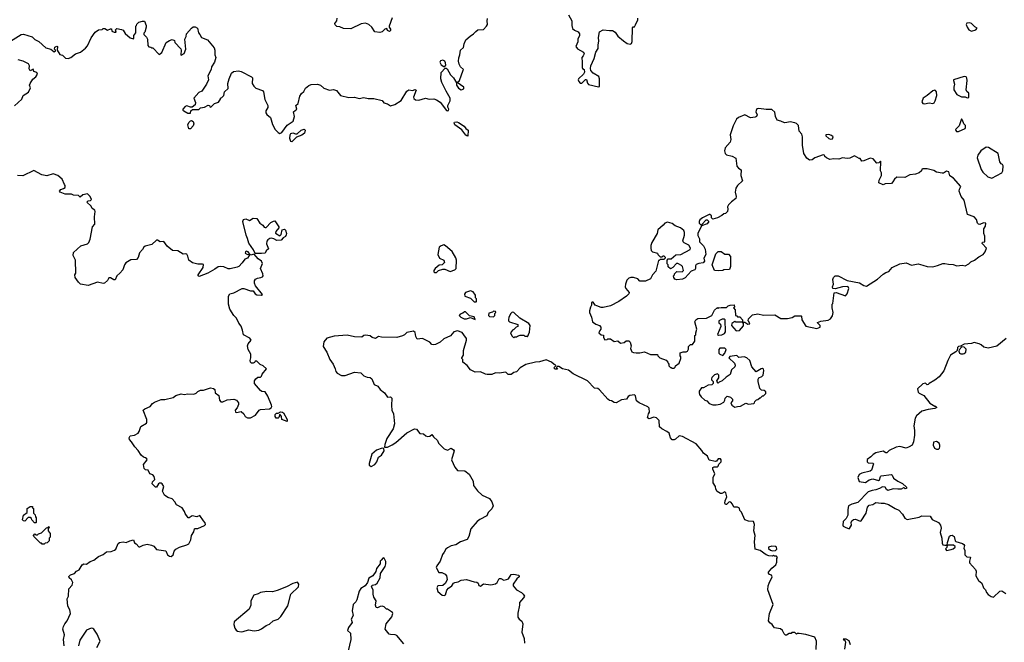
# Model space of a CAD drawing. Extents: x 2106670 to 2323771, y 35271 to 224896.
# Tile 88 of 256: x 2192770 to 2203461, y 75263 to 82027. Entities that reach past the tile are written whole.
import ezdxf

# ---------------------------------------------------------------- set-up
doc = ezdxf.new("R2010")
doc.units = 0

msp = doc.modelspace()

# ---------------------------------------------------------------- linework, layer by layer
at = {"layer": '0CON20XD'}
for points in [[(2192642, 81775), (2192785, 81866), (2192811, 81871), (2192905, 81841), (2192935, 81813), (2192979, 81789), (2193055, 81722), (2193107, 81707), (2193145, 81678), (2193160, 81685), (2193160, 81695), (2193148, 81708), (2193151, 81729), (2193175, 81740), (2193180, 81735), (2193178, 81695), (2193205, 81650), (2193235, 81640), (2193269, 81609), (2193296, 81604), (2193325, 81617), (2193375, 81656), (2193432, 81675), (2193485, 81717), (2193508, 81742), (2193545, 81830), (2193590, 81890), (2193625, 81918), (2193665, 81920), (2193675, 81930), (2193695, 81930), (2193725, 81912), (2193755, 81928), (2193767, 81927), (2193772, 81902), (2193795, 81890), (2193818, 81892), (2193810, 81915), (2193825, 81930), (2193875, 81922), (2193895, 81912), (2193917, 81877), (2193971, 81831), (2194005, 81820), (2194010, 81825), (2194010, 81855), (2194030, 81885), (2194030, 81955), (2194040, 81965), (2194042, 81978), (2194065, 82000), (2194105, 82012), (2194125, 82010), (2194142, 81965), (2194142, 81945), (2194127, 81893), (2194118, 81882), (2194118, 81865), (2194146, 81836), (2194157, 81817), (2194160, 81745), (2194172, 81732), (2194195, 81730), (2194205, 81720), (2194215, 81720), (2194285, 81650), (2194315, 81670), (2194361, 81779), (2194395, 81802), (2194425, 81810), (2194450, 81800), (2194455, 81780), (2194518, 81712), (2194523, 81695), (2194520, 81645), (2194525, 81640), (2194555, 81660), (2194573, 81707), (2194562, 81815), (2194578, 81845), (2194582, 81875), (2194634, 81936), (2194655, 81948), (2194675, 81948), (2194700, 81935), (2194710, 81885), (2194727, 81867), (2194744, 81834), (2194809, 81809), (2194881, 81721), (2194889, 81695), (2194890, 81645), (2194900, 81615), (2194884, 81566), (2194852, 81515), (2194848, 81485), (2194813, 81417), (2194820, 81375), (2194800, 81325), (2194748, 81252), (2194714, 81236), (2194660, 81175), (2194678, 81128), (2194677, 81103), (2194642, 81078), (2194625, 81078), (2194585, 81092), (2194566, 81084), (2194543, 81055), (2194543, 81045), (2194552, 81035), (2194595, 81012), (2194625, 81010), (2194630, 81035), (2194645, 81050), (2194715, 81050), (2194735, 81068), (2194775, 81078), (2194815, 81098), (2194830, 81095), (2194835, 81080), (2194845, 81078), (2194884, 81116), (2194930, 81130), (2194950, 81165), (2194950, 81175), (2194965, 81180), (2194987, 81203), (2194992, 81245), (2195035, 81280), (2195030, 81335), (2195043, 81385), (2195068, 81445), (2195090, 81465), (2195145, 81471), (2195174, 81464), (2195288, 81405), (2195297, 81395), (2195294, 81335), (2195313, 81303), (2195335, 81284), (2195405, 81258), (2195416, 81245), (2195431, 81161), (2195466, 81095), (2195466, 81074), (2195443, 81037), (2195444, 81014), (2195455, 80997), (2195494, 80964), (2195515, 80890), (2195544, 80834), (2195575, 80801), (2195595, 80790), (2195615, 80801), (2195675, 80880), (2195738, 80925), (2195754, 80976), (2195744, 81025), (2195778, 81055), (2195770, 81095), (2195794, 81116), (2195810, 81195), (2195830, 81225), (2195854, 81246), (2195875, 81284), (2195909, 81311), (2195935, 81324), (2196005, 81325), (2196035, 81315), (2196073, 81283), (2196135, 81262), (2196177, 81267), (2196209, 81259), (2196255, 81204), (2196343, 81183), (2196405, 81185), (2196455, 81169), (2196505, 81182), (2196555, 81171), (2196615, 81171), (2196705, 81149), (2196725, 81123), (2196762, 81112), (2196795, 81092), (2196845, 81105), (2196912, 81148), (2196975, 81251), (2196995, 81264), (2197035, 81259), (2197065, 81268), (2197075, 81260), (2197046, 81185), (2197050, 81170), (2197067, 81157), (2197105, 81152), (2197175, 81173), (2197215, 81163), (2197265, 81168), (2197297, 81157)], [(2196815, 82048), (2196782, 81955), (2196782, 81945), (2196797, 81925), (2196795, 81910), (2196785, 81898), (2196765, 81910), (2196755, 81930), (2196735, 81923), (2196705, 81894), (2196682, 81888), (2196626, 81896), (2196595, 81946), (2196560, 81975), (2196525, 81990), (2196478, 81982), (2196365, 81928), (2196285, 81930), (2196245, 81948), (2196215, 81952), (2196195, 81972), (2196192, 81985), (2196212, 82015), (2196218, 82045)], [(2197297, 81157), (2197335, 81132), (2197405, 81042), (2197415, 81038), (2197425, 81042), (2197430, 81055), (2197418, 81078), (2197418, 81095), (2197443, 81147), (2197445, 81175), (2197400, 81250), (2197353, 81345), (2197344, 81385), (2197347, 81453), (2197388, 81502), (2197402, 81502), (2197413, 81493), (2197447, 81427), (2197481, 81395), (2197512, 81342), (2197513, 81315), (2197535, 81283), (2197565, 81266), (2197594, 81276), (2197593, 81295), (2197520, 81345), (2197544, 81366), (2197587, 81477), (2197588, 81485), (2197558, 81515), (2197542, 81542), (2197535, 81575), (2197537, 81613), (2197549, 81645), (2197555, 81695), (2197590, 81725), (2197596, 81765), (2197613, 81807), (2197661, 81849), (2197697, 81873), (2197721, 81899), (2197744, 81916), (2197805, 81922), (2197840, 81955), (2197851, 81975), (2197846, 82015), (2197850, 82040)], [(2198730, 82080), (2198765, 82015), (2198765, 81965), (2198772, 81932), (2198793, 81913), (2198835, 81896), (2198848, 81875), (2198848, 81855), (2198831, 81815), (2198830, 81785), (2198810, 81735), (2198825, 81712), (2198893, 81673), (2198900, 81655), (2198888, 81635), (2198873, 81615), (2198879, 81565), (2198877, 81507), (2198882, 81495), (2198898, 81485), (2198903, 81457), (2198890, 81435), (2198838, 81385), (2198834, 81375), (2198840, 81355), (2198855, 81339), (2198875, 81339), (2198915, 81377), (2198925, 81378), (2198936, 81336), (2198945, 81324), (2199055, 81298), (2199065, 81302), (2199066, 81385), (2199058, 81408), (2198995, 81446), (2198971, 81475), (2198966, 81495), (2198973, 81527), (2199008, 81605), (2199024, 81675), (2199052, 81715), (2199051, 81755), (2199058, 81795), (2199053, 81835), (2199064, 81895), (2199104, 81916), (2199175, 81909), (2199205, 81911), (2199235, 81890), (2199265, 81849), (2199325, 81798), (2199365, 81770), (2199398, 81762), (2199412, 81768), (2199421, 81789), (2199423, 81937), (2199432, 81948), (2199445, 81950), (2199458, 81972), (2199482, 82025), (2199480, 82045)], [(2203105, 81904), (2203152, 81918), (2203168, 81935), (2203140, 81950), (2203104, 81984), (2203085, 81992), (2203055, 81990), (2203048, 81975), (2203057, 81945), (2203077, 81915), (2203105, 81904)], [(2192715, 81090), (2192792, 81165), (2192807, 81203), (2192865, 81240), (2192886, 81285), (2192878, 81315), (2192882, 81335), (2192911, 81379), (2192945, 81407), (2192963, 81435), (2192955, 81452), (2192924, 81464), (2192915, 81490), (2192882, 81472), (2192873, 81493), (2192876, 81526), (2192865, 81547), (2192808, 81578), (2192755, 81592)], [(2197375, 81518), (2197385, 81520), (2197396, 81534), (2197395, 81560), (2197386, 81575), (2197365, 81586), (2197340, 81580), (2197333, 81565), (2197345, 81538), (2197375, 81518)], [(2203058, 81178), (2203075, 81180), (2203077, 81227), (2203055, 81248), (2203046, 81265), (2203058, 81365), (2203055, 81390), (2203046, 81406), (2203025, 81408), (2202910, 81375), (2202908, 81365), (2202921, 81325), (2202912, 81295), (2202914, 81265), (2202945, 81216), (2202995, 81188), (2203035, 81190), (2203058, 81178)], [(2202595, 81114), (2202645, 81124), (2202685, 81118), (2202699, 81125), (2202711, 81145), (2202728, 81205), (2202724, 81244), (2202715, 81259), (2202705, 81262), (2202685, 81253), (2202625, 81202), (2202579, 81175), (2202564, 81135), (2202575, 81118), (2202595, 81114)], [(2199875, 78240), (2199888, 78252), (2199892, 78268), (2199930, 78295), (2199950, 78345), (2199950, 78365), (2199940, 78375), (2199942, 78408), (2199975, 78418), (2200005, 78418), (2200020, 78425), (2200032, 78448), (2200032, 78478), (2200055, 78500), (2200075, 78500), (2200100, 78535), (2200100, 78595), (2200110, 78605), (2200110, 78625), (2200122, 78665), (2200102, 78745), (2200110, 78765), (2200135, 78782), (2200226, 78784), (2200287, 78813), (2200315, 78870), (2200345, 78900), (2200355, 78890), (2200362, 78898), (2200385, 78902), (2200445, 78900), (2200462, 78918), (2200483, 78927), (2200528, 78928), (2200530, 78905), (2200520, 78895), (2200540, 78875), (2200542, 78812), (2200555, 78810), (2200565, 78800), (2200588, 78798), (2200620, 78765), (2200620, 78740), (2200545, 78740), (2200535, 78750), (2200502, 78728), (2200500, 78705), (2200548, 78648), (2200585, 78652), (2200628, 78702), (2200630, 78725), (2200620, 78740), (2200645, 78740), (2200675, 78720), (2200698, 78722), (2200688, 78748), (2200680, 78755), (2200682, 78778), (2200725, 78820), (2200785, 78832), (2200845, 78817), (2200969, 78819), (2201035, 78780), (2201105, 78780), (2201157, 78793), (2201185, 78810), (2201255, 78810), (2201260, 78805), (2201262, 78765), (2201305, 78697), (2201425, 78673), (2201460, 78685), (2201460, 78705), (2201432, 78732), (2201432, 78738), (2201468, 78752), (2201547, 78763), (2201573, 78777), (2201595, 78810), (2201602, 78845), (2201590, 78895), (2201590, 78935), (2201598, 78945), (2201612, 79058), (2201635, 79062), (2201735, 79028), (2201755, 79048), (2201774, 79105), (2201766, 79125), (2201755, 79128), (2201705, 79124), (2201623, 79103), (2201600, 79105), (2201597, 79125), (2201608, 79155), (2201600, 79205), (2201607, 79225), (2201625, 79243), (2201656, 79246), (2201755, 79192), (2201890, 79170), (2201935, 79138), (2201963, 79133), (2202085, 79207), (2202145, 79264), (2202175, 79282), (2202208, 79292), (2202244, 79335), (2202325, 79376), (2202395, 79386), (2202455, 79359), (2202525, 79376), (2202575, 79360), (2202624, 79344), (2202685, 79343), (2202735, 79355), (2202795, 79378), (2202815, 79379), (2202855, 79370), (2202905, 79369), (2202945, 79354), (2203005, 79359), (2203035, 79353), (2203075, 79373), (2203098, 79395), (2203137, 79413), (2203185, 79451), (2203232, 79475), (2203253, 79505), (2203268, 79545), (2203220, 79595), (2203225, 79610), (2203250, 79615), (2203250, 79675), (2203240, 79705), (2203238, 79755), (2203257, 79783), (2203260, 79815), (2203235, 79820), (2203195, 79803), (2203180, 79805), (2203170, 79815), (2203158, 79855), (2203132, 79885), (2203062, 79912), (2203026, 80066), (2202992, 80105), (2202972, 80165), (2202973, 80187), (2202988, 80215), (2202910, 80305), (2202871, 80331), (2202858, 80375), (2202835, 80380), (2202802, 80358), (2202785, 80358), (2202725, 80369), (2202695, 80387), (2202625, 80407), (2202575, 80407), (2202565, 80402), (2202560, 80385), (2202538, 80365), (2202495, 80348), (2202435, 80340), (2202379, 80311), (2202294, 80316), (2202267, 80293), (2202252, 80265), (2202235, 80248), (2202168, 80242), (2202145, 80232), (2202100, 80255), (2202102, 80285), (2202128, 80335), (2202128, 80365), (2202118, 80385), (2202120, 80485), (2202115, 80490), (2202098, 80472), (2202078, 80468), (2202037, 80517), (2202005, 80522), (2201935, 80492), (2201915, 80490), (2201895, 80520), (2201885, 80520), (2201835, 80548), (2201785, 80522), (2201755, 80519), (2201704, 80526), (2201665, 80510), (2201606, 80514), (2201565, 80507), (2201530, 80525), (2201512, 80542), (2201510, 80555), (2201495, 80560), (2201405, 80527), (2201374, 80506), (2201345, 80502), (2201315, 80524), (2201285, 80572), (2201269, 80665), (2201271, 80755), (2201262, 80782), (2201233, 80815), (2201225, 80877), (2201205, 80898), (2201186, 80906), (2201135, 80916), (2201101, 80909), (2201075, 80908), (2201035, 80926), (2200994, 80934), (2200977, 80975), (2200971, 81021), (2200935, 81050), (2200875, 81050), (2200795, 81062), (2200775, 81058), (2200765, 81040), (2200763, 81025), (2200778, 80995), (2200770, 80975), (2200755, 80968), (2200705, 80961), (2200645, 80994), (2200576, 80964), (2200552, 80945), (2200518, 80875), (2200484, 80775), (2200490, 80725), (2200484, 80695), (2200430, 80635), (2200422, 80602), (2200430, 80575), (2200445, 80560), (2200506, 80546), (2200545, 80523), (2200556, 80436), (2200574, 80414), (2200602, 80395), (2200600, 80335), (2200620, 80275), (2200564, 80226), (2200546, 80195), (2200538, 80155), (2200549, 80105), (2200546, 80085), (2200500, 80050), (2200467, 80015), (2200456, 79995), (2200458, 79968), (2200456, 79944), (2200435, 79922), (2200415, 79918), (2200395, 79898), (2200345, 79874), (2200295, 79860), (2200283, 79873), (2200280, 79895), (2200265, 79910), (2200255, 79910), (2200184, 79876), (2200155, 79852), (2200147, 79835), (2200147, 79817), (2200165, 79800), (2200178, 79802), (2200225, 79852), (2200235, 79852), (2200252, 79835), (2200235, 79809), (2200172, 79788), (2200134, 79706), (2200134, 79684), (2200150, 79645), (2200150, 79615), (2200195, 79570), (2200214, 79534), (2200221, 79475), (2200198, 79435), (2200207, 79403), (2200190, 79385), (2200145, 79380), (2200114, 79366), (2200107, 79353), (2200107, 79323), (2200099, 79311), (2200060, 79295), (2199995, 79222), (2199968, 79208), (2199905, 79200), (2199885, 79208), (2199872, 79225), (2199870, 79245), (2199880, 79255), (2199880, 79265), (2199905, 79290), (2199962, 79288), (2199977, 79303), (2199967, 79345), (2199956, 79356), (2199915, 79378), (2199903, 79377), (2199860, 79335), (2199835, 79320), (2199812, 79342), (2199810, 79365), (2199800, 79375), (2199800, 79415), (2199812, 79428), (2199845, 79430), (2199895, 79472), (2199950, 79475), (2200049, 79531), (2200052, 79545), (2200036, 79576), (2199985, 79602), (2199973, 79613), (2199970, 79625), (2199990, 79685), (2199990, 79715), (2199980, 79735), (2199946, 79766), (2199888, 79788), (2199855, 79814), (2199805, 79826), (2199775, 79817), (2199756, 79794), (2199698, 79745), (2199692, 79705), (2199633, 79605), (2199623, 79575), (2199622, 79545), (2199628, 79518), (2199640, 79505), (2199695, 79490), (2199700, 79475), (2199725, 79450), (2199745, 79450), (2199755, 79460), (2199765, 79460), (2199778, 79448), (2199780, 79435), (2199765, 79420), (2199725, 79420), (2199715, 79410), (2199705, 79410), (2199678, 79295), (2199642, 79255), (2199619, 79211), (2199565, 79188), (2199505, 79188), (2199481, 79211), (2199435, 79227), (2199405, 79226), (2199385, 79219), (2199363, 79197), (2199348, 79155), (2199346, 79126), (2199353, 79105), (2199388, 79065), (2199385, 79050), (2199360, 79025), (2199275, 78966), (2199185, 78919), (2199105, 78901), (2199082, 78902), (2199035, 78918), (2199017, 78927), (2198995, 78960), (2198985, 78960), (2198980, 78955), (2198980, 78925), (2198968, 78905), (2198957, 78865), (2198957, 78845), (2198980, 78795), (2198988, 78745), (2199025, 78720), (2199064, 78704), (2199080, 78685), (2199080, 78665), (2199068, 78652), (2199060, 78625), (2199082, 78602), (2199108, 78598), (2199110, 78575), (2199125, 78550), (2199147, 78553), (2199155, 78560), (2199185, 78560), (2199225, 78532), (2199265, 78540), (2199295, 78512), (2199335, 78520), (2199355, 78540), (2199385, 78540), (2199400, 78525), (2199408, 78485), (2199402, 78455), (2199415, 78420), (2199435, 78410), (2199465, 78408), (2199505, 78408), (2199555, 78418), (2199618, 78388), (2199695, 78390), (2199700, 78375), (2199722, 78352), (2199788, 78328), (2199808, 78308), (2199810, 78295), (2199820, 78285), (2199820, 78265), (2199835, 78250), (2199845, 78250), (2199855, 78240), (2199875, 78240)], [(2202943, 80813), (2202965, 80813), (2203035, 80844), (2203040, 80855), (2203038, 80878), (2203022, 80895), (2203007, 80937), (2202995, 80950), (2202969, 80875), (2202932, 80835), (2202933, 80823), (2202943, 80813)], [(2194625, 80840), (2194605, 80840), (2194594, 80885), (2194605, 80910), (2194623, 80927), (2194635, 80930), (2194655, 80920), (2194660, 80895), (2194652, 80875), (2194625, 80840)], [(2195725, 80700), (2195714, 80705), (2195704, 80735), (2195707, 80775), (2195715, 80792), (2195735, 80798), (2195765, 80788), (2195782, 80788), (2195825, 80828), (2195858, 80838), (2195868, 80825), (2195862, 80795), (2195835, 80773), (2195775, 80750), (2195725, 80700)], [(2197635, 80763), (2197625, 80764), (2197615, 80774), (2197570, 80830), (2197496, 80885), (2197487, 80905), (2197492, 80915), (2197515, 80919), (2197535, 80911), (2197595, 80869), (2197614, 80844), (2197638, 80828), (2197635, 80763)], [(2201575, 80729), (2201595, 80734), (2201602, 80755), (2201585, 80770), (2201555, 80779), (2201522, 80775), (2201522, 80765), (2201557, 80735), (2201575, 80729)], [(2203325, 80304), (2203434, 80365), (2203446, 80385), (2203449, 80439), (2203440, 80455), (2203425, 80460), (2203414, 80484), (2203394, 80575), (2203288, 80638), (2203265, 80641), (2203205, 80604), (2203173, 80555), (2203168, 80525), (2203211, 80401), (2203229, 80369), (2203281, 80321), (2203325, 80304)], [(2194268, 76965), (2194255, 76950), (2194245, 76950), (2194210, 76985), (2194212, 77008), (2194237, 77033), (2194230, 77065), (2194215, 77082), (2194183, 77093), (2194165, 77133), (2194135, 77138), (2194123, 77153), (2194116, 77195), (2194153, 77245), (2194152, 77255), (2194135, 77269), (2194114, 77274), (2194090, 77295), (2194056, 77346), (2194020, 77385), (2193985, 77442), (2193962, 77465), (2193960, 77485), (2193968, 77505), (2194016, 77514), (2194055, 77534), (2194067, 77553), (2194084, 77606), (2194146, 77644), (2194152, 77655), (2194151, 77685), (2194110, 77785), (2194129, 77801), (2194186, 77824), (2194213, 77857), (2194235, 77872), (2194305, 77901), (2194345, 77901), (2194435, 77923), (2194465, 77943), (2194525, 77964), (2194555, 77957), (2194595, 77962), (2194662, 77958), (2194685, 77968), (2194705, 77988), (2194735, 78002), (2194765, 78003), (2194843, 78027), (2194875, 78020), (2194888, 78008), (2194894, 77974), (2194932, 77945), (2194938, 77895), (2194955, 77876), (2194975, 77876), (2195022, 77898), (2195095, 77905), (2195125, 77893), (2195145, 77866), (2195147, 77845), (2195130, 77810), (2195108, 77785), (2195112, 77765), (2195125, 77758), (2195175, 77770), (2195202, 77745), (2195217, 77717), (2195245, 77702), (2195275, 77702), (2195330, 77730), (2195372, 77785), (2195385, 77792), (2195482, 77798), (2195499, 77811), (2195506, 77824), (2195505, 77840), (2195465, 77936), (2195435, 77983), (2195398, 77988), (2195385, 77998), (2195318, 78075), (2195320, 78105), (2195334, 78126), (2195355, 78142), (2195385, 78142), (2195396, 78154), (2195401, 78175), (2195450, 78235), (2195414, 78265), (2195380, 78280), (2195345, 78318), (2195325, 78318), (2195318, 78302), (2195305, 78294), (2195286, 78296), (2195276, 78306), (2195271, 78325), (2195280, 78355), (2195280, 78395), (2195252, 78445), (2195244, 78485), (2195250, 78505), (2195282, 78545), (2195268, 78568), (2195201, 78605), (2195191, 78655), (2195175, 78698), (2195150, 78730), (2195124, 78784), (2195094, 78814), (2195051, 78881), (2195036, 78935), (2195038, 79025), (2195053, 79047), (2195095, 79060), (2195185, 79108), (2195205, 79106), (2195275, 79080), (2195305, 79080), (2195325, 79050), (2195345, 79039), (2195395, 79033), (2195408, 79042), (2195330, 79135), (2195320, 79165), (2195321, 79189), (2195331, 79209), (2195351, 79219), (2195390, 79225), (2195405, 79232), (2195412, 79245), (2195410, 79265), (2195384, 79325), (2195408, 79378), (2195395, 79403), (2195359, 79429), (2195315, 79480), (2195275, 79470), (2195252, 79505), (2195229, 79511), (2195220, 79505), (2195219, 79489), (2195245, 79477), (2195258, 79478), (2195262, 79465), (2195242, 79438), (2195214, 79426), (2195187, 79385), (2195148, 79345), (2195133, 79337), (2195055, 79319), (2195035, 79321), (2194985, 79341), (2194945, 79346), (2194925, 79342), (2194890, 79315), (2194814, 79275), (2194717, 79237), (2194708, 79245), (2194707, 79255), (2194762, 79335), (2194766, 79366), (2194755, 79372), (2194705, 79372), (2194645, 79384), (2194606, 79415), (2194597, 79457), (2194585, 79478), (2194575, 79482), (2194545, 79478), (2194486, 79516), (2194430, 79520), (2194372, 79565), (2194335, 79618), (2194295, 79614), (2194265, 79632), (2194255, 79630), (2194205, 79586), (2194134, 79566), (2194118, 79555), (2194105, 79530), (2194072, 79495), (2194056, 79445), (2194037, 79423), (2193975, 79417), (2193922, 79385), (2193907, 79365), (2193890, 79310), (2193856, 79275), (2193826, 79245), (2193805, 79202), (2193791, 79201), (2193755, 79222), (2193738, 79222), (2193722, 79195), (2193690, 79165), (2193675, 79160), (2193614, 79176), (2193515, 79139), (2193432, 79155), (2193408, 79175), (2193373, 79225), (2193368, 79255), (2193378, 79275), (2193377, 79415), (2193352, 79465), (2193353, 79497), (2193435, 79570), (2193505, 79591), (2193519, 79605), (2193537, 79643), (2193560, 79775), (2193586, 79805), (2193581, 79885), (2193589, 79945), (2193585, 79958), (2193557, 79977), (2193545, 80000), (2193500, 80045), (2193515, 80060), (2193538, 80062), (2193548, 80075), (2193537, 80105), (2193508, 80135), (2193456, 80124), (2193425, 80100), (2193407, 80117), (2193355, 80122), (2193333, 80133), (2193265, 80132), (2193210, 80155), (2193202, 80165), (2193215, 80182), (2193247, 80193), (2193262, 80205), (2193263, 80225), (2193257, 80237), (2193230, 80295), (2193185, 80335), (2193135, 80353), (2193065, 80329), (2193012, 80342), (2192925, 80388), (2192805, 80332), (2192746, 80336)], [(2195395, 79487), (2195328, 79488), (2195323, 79493), (2195310, 79525), (2195259, 79599), (2195245, 79650), (2195228, 79685), (2195193, 79835), (2195200, 79855), (2195225, 79862), (2195265, 79847), (2195305, 79872), (2195346, 79866), (2195377, 79817), (2195410, 79795), (2195424, 79774), (2195435, 79770), (2195445, 79770), (2195497, 79823), (2195525, 79840), (2195542, 79842), (2195582, 79775), (2195582, 79765), (2195552, 79725), (2195548, 79708), (2195595, 79680), (2195610, 79695), (2195620, 79745), (2195645, 79750), (2195655, 79740), (2195668, 79705), (2195665, 79690), (2195655, 79670), (2195632, 79658), (2195608, 79632), (2195563, 79627), (2195528, 79648), (2195505, 79652), (2195485, 79649), (2195463, 79635), (2195455, 79620), (2195451, 79591), (2195472, 79538), (2195448, 79515), (2195435, 79492), (2195395, 79487)], [(2197275, 79280), (2197295, 79282), (2197318, 79302), (2197365, 79318), (2197385, 79318), (2197445, 79292), (2197495, 79310), (2197510, 79325), (2197512, 79415), (2197505, 79440), (2197465, 79507), (2197395, 79572), (2197375, 79582), (2197345, 79572), (2197326, 79554), (2197311, 79475), (2197327, 79437), (2197376, 79416), (2197382, 79388), (2197357, 79363), (2197325, 79360), (2197282, 79325), (2197268, 79302), (2197268, 79288), (2197275, 79280)], [(2200355, 79298), (2200315, 79302), (2200290, 79365), (2200328, 79482), (2200355, 79508), (2200385, 79508), (2200425, 79480), (2200465, 79480), (2200488, 79455), (2200488, 79345), (2200478, 79312), (2200415, 79310), (2200405, 79302), (2200355, 79298)], [(2197725, 78962), (2197730, 78965), (2197730, 78995), (2197720, 79005), (2197720, 79035), (2197695, 79072), (2197665, 79082), (2197610, 79065), (2197600, 79045), (2197602, 79022), (2197665, 79000), (2197705, 78962), (2197725, 78962)], [(2197715, 78770), (2197705, 78800), (2197655, 78810), (2197612, 78852), (2197598, 78852), (2197582, 78838), (2197552, 78828), (2197540, 78815), (2197560, 78795), (2197595, 78778), (2197623, 78777), (2197665, 78790), (2197715, 78770)], [(2197915, 78800), (2197930, 78815), (2197930, 78835), (2197940, 78845), (2197938, 78858), (2197915, 78860), (2197902, 78848), (2197865, 78840), (2197862, 78815), (2197872, 78802), (2197915, 78800)], [(2198135, 78570), (2198145, 78580), (2198165, 78580), (2198175, 78590), (2198205, 78600), (2198245, 78600), (2198255, 78590), (2198275, 78590), (2198285, 78580), (2198306, 78634), (2198313, 78705), (2198297, 78727), (2198200, 78785), (2198136, 78845), (2198125, 78848), (2198114, 78846), (2198104, 78835), (2198081, 78795), (2198076, 78766), (2198078, 78755), (2198090, 78745), (2198180, 78715), (2198180, 78695), (2198160, 78685), (2198135, 78660), (2198120, 78655), (2198100, 78625), (2198112, 78592), (2198135, 78570)], [(2200358, 78598), (2200395, 78602), (2200423, 78617), (2200432, 78635), (2200430, 78765), (2200422, 78772), (2200398, 78772), (2200360, 78755), (2200362, 78735), (2200378, 78718), (2200383, 78695), (2200348, 78608), (2200358, 78598)], [(2201418, 75185), (2201420, 75275), (2201405, 75320), (2201305, 75349), (2201235, 75360), (2201215, 75360), (2201205, 75350), (2201185, 75370), (2201155, 75370), (2201145, 75360), (2201125, 75360), (2201095, 75340), (2201085, 75342), (2201070, 75355), (2201052, 75392), (2201031, 75411), (2200965, 75422), (2200953, 75435), (2200942, 75455), (2200915, 75473), (2200900, 75495), (2200913, 75575), (2200950, 75675), (2200893, 75835), (2200897, 75875), (2200907, 75905), (2200942, 75975), (2200932, 75992), (2200911, 76001), (2200900, 76015), (2200900, 76025), (2200935, 76070), (2200980, 76105), (2200990, 76135), (2200990, 76175), (2201000, 76185), (2200988, 76198), (2200965, 76200), (2200955, 76210), (2200945, 76200), (2200905, 76202), (2200875, 76213), (2200811, 76261), (2200754, 76274), (2200749, 76355), (2200754, 76424), (2200743, 76475), (2200747, 76543), (2200738, 76575), (2200685, 76579), (2200644, 76594), (2200607, 76677), (2200590, 76695), (2200585, 76720), (2200565, 76730), (2200525, 76730), (2200510, 76765), (2200490, 76785), (2200475, 76788), (2200445, 76760), (2200435, 76760), (2200428, 76775), (2200429, 76801), (2200448, 76845), (2200438, 76888), (2200425, 76898), (2200392, 76878), (2200378, 76878), (2200342, 76902), (2200330, 76925), (2200326, 76956), (2200301, 76995), (2200298, 77015), (2200298, 77055), (2200316, 77095), (2200296, 77145), (2200297, 77163), (2200309, 77171), (2200345, 77169), (2200355, 77175), (2200362, 77198), (2200386, 77225), (2200387, 77245), (2200378, 77255), (2200355, 77257), (2200335, 77230), (2200325, 77228), (2200255, 77242), (2200238, 77285), (2200195, 77318), (2200177, 77347), (2200115, 77420), (2199965, 77498), (2199930, 77505), (2199891, 77469), (2199875, 77462), (2199854, 77464), (2199838, 77485), (2199822, 77535), (2199798, 77555), (2199742, 77582), (2199718, 77605), (2199712, 77672), (2199683, 77703), (2199655, 77710), (2199605, 77690), (2199585, 77700), (2199597, 77745), (2199610, 77765), (2199603, 77805), (2199591, 77821), (2199496, 77866), (2199467, 77887), (2199455, 77940), (2199445, 77952), (2199394, 77946), (2199375, 77932), (2199360, 77905), (2199305, 77899), (2199245, 77864), (2199225, 77867), (2199196, 77886), (2199175, 77890), (2199156, 77906), (2199067, 78007), (2199049, 78019), (2199012, 78025), (2198935, 78105), (2198779, 78179), (2198730, 78220), (2198664, 78234), (2198625, 78260), (2198602, 78258), (2198600, 78245), (2198608, 78232), (2198585, 78230), (2198570, 78245), (2198588, 78262), (2198590, 78275), (2198572, 78282), (2198545, 78308), (2198485, 78332), (2198415, 78311), (2198372, 78308), (2198265, 78280), (2198204, 78246), (2198165, 78200), (2198135, 78193), (2198105, 78174), (2198073, 78173), (2198048, 78198), (2197975, 78188), (2197935, 78190), (2197895, 78173), (2197845, 78172), (2197828, 78175), (2197775, 78200), (2197715, 78198), (2197665, 78222), (2197630, 78270), (2197582, 78305), (2197580, 78335), (2197570, 78345), (2197570, 78355), (2197588, 78382), (2197588, 78435), (2197622, 78545), (2197622, 78562), (2197593, 78603), (2197575, 78627), (2197525, 78647), (2197485, 78637), (2197446, 78594), (2197375, 78559), (2197336, 78524), (2197285, 78497), (2197265, 78493), (2197245, 78498), (2197225, 78522), (2197145, 78562), (2197085, 78558), (2197070, 78585), (2197065, 78630), (2197045, 78642), (2196975, 78630), (2196950, 78605), (2196925, 78592), (2196865, 78576), (2196697, 78577), (2196665, 78587), (2196635, 78562), (2196596, 78576), (2196575, 78593), (2196525, 78599), (2196508, 78595), (2196485, 78578), (2196405, 78582), (2196325, 78601), (2196185, 78590), (2196104, 78566), (2196072, 78528), (2196066, 78475), (2196104, 78415), (2196137, 78337), (2196173, 78285), (2196196, 78235)], [(2203482, 78565), (2203378, 78482), (2203285, 78459), (2203238, 78468), (2203210, 78495), (2203187, 78507), (2203135, 78520), (2203105, 78510), (2203025, 78502), (2202985, 78480), (2202962, 78478), (2202953, 78467), (2202950, 78435), (2202935, 78418), (2202875, 78382), (2202846, 78324), (2202806, 78214), (2202753, 78147), (2202708, 78112), (2202644, 78076), (2202635, 78063), (2202625, 78062), (2202605, 78078), (2202575, 78072), (2202518, 78015), (2202525, 77980), (2202535, 77968), (2202586, 77946), (2202651, 77861), (2202705, 77830), (2202715, 77830), (2202728, 77815), (2202707, 77803), (2202635, 77793), (2202566, 77774), (2202506, 77725), (2202493, 77697), (2202478, 77615), (2202487, 77565), (2202484, 77515), (2202475, 77440), (2202459, 77405), (2202428, 77385), (2202396, 77374), (2202325, 77389), (2202288, 77382), (2202212, 77348), (2202185, 77322), (2202175, 77322), (2202145, 77340), (2202065, 77322), (2202036, 77305), (2202013, 77277), (2201972, 77248), (2201971, 77225), (2201984, 77214), (2202035, 77210), (2202042, 77202), (2202018, 77132), (2202005, 77121), (2201915, 77100), (2201884, 77085), (2201872, 77055), (2201885, 77010), (2201955, 76998), (2201995, 77030), (2202035, 77038), (2202095, 77020), (2202105, 77030), (2202116, 77065), (2202125, 77072), (2202236, 77086), (2202245, 77080), (2202257, 77047), (2202305, 77012), (2202355, 76988), (2202398, 76948), (2202400, 76935), (2202385, 76930), (2202375, 76940), (2202365, 76940), (2202342, 76928), (2202305, 76927), (2202255, 76932), (2202195, 76913), (2202182, 76922), (2202168, 76948), (2202137, 76953), (2202105, 76933), (2202065, 76919), (2202025, 76914), (2201982, 76898), (2201869, 76781), (2201805, 76765), (2201770, 76745), (2201762, 76705), (2201762, 76645), (2201743, 76607), (2201713, 76577), (2201708, 76535), (2201712, 76525), (2201732, 76515), (2201775, 76497), (2201781, 76499), (2201801, 76535), (2201799, 76565), (2201806, 76584), (2201825, 76598), (2201845, 76600), (2201895, 76578), (2201905, 76582), (2201961, 76665), (2201977, 76733), (2201995, 76752), (2202035, 76759), (2202065, 76782), (2202125, 76773), (2202155, 76776), (2202205, 76761), (2202275, 76716), (2202315, 76699), (2202355, 76657), (2202381, 76611), (2202405, 76596), (2202535, 76622), (2202565, 76636), (2202655, 76632), (2202678, 76598), (2202745, 76563), (2202768, 76535), (2202776, 76504), (2202766, 76456), (2202784, 76395), (2202785, 76340), (2202795, 76323), (2202815, 76318), (2202840, 76320), (2202837, 76293), (2202823, 76277), (2202825, 76270), (2202835, 76262), (2202885, 76270), (2202905, 76277), (2202928, 76295), (2202929, 76305), (2202910, 76320), (2202840, 76320), (2202844, 76346)], [(2203014, 78396), (2203025, 78401), (2203044, 78416), (2203047, 78447), (2203025, 78470), (2202998, 78472), (2202970, 78440), (2202968, 78425), (2202976, 78406), (2202988, 78398), (2203014, 78396)], [(2200535, 77818), (2200565, 77824), (2200595, 77827), (2200655, 77861), (2200685, 77852), (2200742, 77858), (2200750, 77865), (2200752, 77878), (2200772, 77898), (2200785, 77900), (2200805, 77920), (2200815, 77920), (2200835, 77940), (2200845, 77940), (2200870, 77965), (2200870, 77985), (2200855, 78000), (2200823, 78003), (2200805, 78020), (2200787, 78095), (2200787, 78123), (2200794, 78136), (2200828, 78152), (2200842, 78165), (2200850, 78215), (2200845, 78230), (2200835, 78238), (2200820, 78235), (2200765, 78202), (2200719, 78255), (2200697, 78325), (2200665, 78353), (2200635, 78363), (2200578, 78358), (2200555, 78378), (2200482, 78368), (2200470, 78355), (2200532, 78295), (2200540, 78275), (2200536, 78254), (2200498, 78222), (2200485, 78172), (2200442, 78145), (2200398, 78102), (2200365, 78090), (2200355, 78080), (2200342, 78092), (2200340, 78105), (2200360, 78135), (2200360, 78165), (2200345, 78180), (2200315, 78170), (2200285, 78140), (2200280, 78125), (2200280, 78115), (2200300, 78095), (2200300, 78075), (2200285, 78062), (2200245, 78058), (2200195, 78028), (2200173, 78027), (2200148, 77992), (2200148, 77975), (2200152, 77955), (2200171, 77931), (2200210, 77895), (2200230, 77885), (2200255, 77858), (2200297, 77843), (2200333, 77843), (2200375, 77852), (2200415, 77872), (2200427, 77893), (2200430, 77915), (2200453, 77937), (2200487, 77927), (2200510, 77905), (2200510, 77885), (2200492, 77865), (2200501, 77841), (2200535, 77818)], [(2200405, 78380), (2200427, 78403), (2200440, 78445), (2200425, 78458), (2200373, 78457), (2200360, 78445), (2200360, 78405), (2200372, 78392), (2200405, 78380)], [(2196196, 78235), (2196204, 78205), (2196217, 78187), (2196265, 78162), (2196305, 78162), (2196405, 78199), (2196475, 78190), (2196505, 78158), (2196543, 78143), (2196575, 78140), (2196592, 78125), (2196620, 78065), (2196660, 78045), (2196685, 78008), (2196732, 77972), (2196765, 77927), (2196795, 77930), (2196811, 77915), (2196807, 77835), (2196812, 77785), (2196829, 77745), (2196841, 77635), (2196825, 77582), (2196755, 77478), (2196733, 77413), (2196732, 77382), (2196765, 77382), (2196815, 77407), (2196855, 77432), (2196975, 77539), (2197055, 77582), (2197079, 77579), (2197115, 77532), (2197155, 77528), (2197180, 77505), (2197198, 77498), (2197225, 77502), (2197245, 77520), (2197264, 77494), (2197306, 77456), (2197318, 77425), (2197380, 77365), (2197415, 77350), (2197455, 77371), (2197481, 77355), (2197486, 77345), (2197458, 77245), (2197495, 77164), (2197525, 77131), (2197605, 77127), (2197649, 77089), (2197693, 77015), (2197698, 76965), (2197740, 76910), (2197793, 76863), (2197870, 76825), (2197895, 76788), (2197912, 76745), (2197896, 76714), (2197857, 76675), (2197842, 76638), (2197765, 76598), (2197736, 76575), (2197668, 76495), (2197648, 76412), (2197630, 76380), (2197555, 76353), (2197507, 76323), (2197455, 76311), (2197415, 76290), (2197396, 76275), (2197379, 76241), (2197362, 76218), (2197334, 76145), (2197300, 76095), (2197293, 76075), (2197322, 76022), (2197355, 76020), (2197390, 76005), (2197406, 75986), (2197410, 75945), (2197394, 75906), (2197365, 75880), (2197310, 75875), (2197300, 75855), (2197310, 75815), (2197358, 75775), (2197379, 75771), (2197395, 75780), (2197409, 75831), (2197425, 75850), (2197462, 75875), (2197482, 75905), (2197495, 75913), (2197530, 75920), (2197565, 75940), (2197623, 75947), (2197705, 75920), (2197735, 75918), (2197747, 75907), (2197755, 75880), (2197775, 75872), (2197805, 75900), (2197885, 75887), (2197935, 75899), (2197955, 75912), (2197975, 75958), (2197995, 75957), (2198025, 75939), (2198055, 75944), (2198076, 75954), (2198105, 76000), (2198135, 76003), (2198185, 75993), (2198193, 75985), (2198193, 75975), (2198169, 75951), (2198129, 75895), (2198127, 75875), (2198165, 75835), (2198218, 75805), (2198236, 75786), (2198250, 75765), (2198242, 75745), (2198198, 75695), (2198198, 75665), (2198180, 75580), (2198180, 75535), (2198195, 75513), (2198224, 75494), (2198232, 75465), (2198221, 75375), (2198249, 75305), (2198251, 75255)], [(2195675, 77662), (2195618, 77685), (2195612, 77715), (2195595, 77740), (2195582, 77705), (2195575, 77698), (2195555, 77698), (2195543, 77715), (2195543, 77737), (2195558, 77752), (2195578, 77752), (2195603, 77767), (2195625, 77764), (2195635, 77756), (2195676, 77685), (2195675, 77662)], [(2202745, 77363), (2202758, 77372), (2202762, 77385), (2202761, 77405), (2202752, 77425), (2202725, 77444), (2202692, 77438), (2202687, 77405), (2202704, 77374), (2202725, 77363), (2202745, 77363)], [(2196585, 77174), (2196625, 77196), (2196648, 77225), (2196666, 77274), (2196700, 77295), (2196727, 77345), (2196725, 77370), (2196705, 77372), (2196645, 77352), (2196594, 77306), (2196564, 77205), (2196566, 77186), (2196585, 77174)], [(2193252, 75225), (2193244, 75295), (2193256, 75345), (2193240, 75405), (2193244, 75435), (2193259, 75465), (2193286, 75495), (2193321, 75575), (2193316, 75615), (2193291, 75655), (2193286, 75734), (2193300, 75765), (2193304, 75845), (2193339, 75885), (2193346, 75914), (2193331, 75941), (2193308, 75965), (2193305, 75978), (2193322, 75995), (2193365, 76010), (2193388, 76035), (2193415, 76050), (2193450, 76105), (2193465, 76117), (2193495, 76113), (2193535, 76142), (2193575, 76156), (2193624, 76195), (2193675, 76217), (2193714, 76245), (2193765, 76250), (2193800, 76265), (2193813, 76275), (2193841, 76335), (2193855, 76349), (2193895, 76356), (2193927, 76347), (2193965, 76366), (2194005, 76378), (2194018, 76345), (2194035, 76333), (2194065, 76302), (2194075, 76300), (2194111, 76319), (2194155, 76328), (2194200, 76320), (2194225, 76307), (2194255, 76272), (2194357, 76257), (2194374, 76214), (2194395, 76199), (2194415, 76194), (2194435, 76213), (2194448, 76255), (2194466, 76275), (2194505, 76298), (2194585, 76322), (2194605, 76334), (2194627, 76375), (2194635, 76425), (2194661, 76465), (2194667, 76495), (2194675, 76500), (2194705, 76498), (2194775, 76531), (2194786, 76544), (2194785, 76562), (2194764, 76584), (2194725, 76640), (2194695, 76627), (2194644, 76636), (2194610, 76615), (2194600, 76615), (2194565, 76662), (2194559, 76685), (2194534, 76724), (2194474, 76755), (2194455, 76790), (2194425, 76821), (2194377, 76837), (2194343, 76863), (2194322, 76905), (2194334, 76955), (2194318, 76985), (2194305, 76992), (2194288, 76992), (2194278, 76985), (2194268, 76965)], [(2192945, 76560), (2192932, 76562), (2192902, 76592), (2192898, 76608), (2192885, 76620), (2192862, 76618), (2192825, 76580), (2192812, 76582), (2192800, 76595), (2192810, 76645), (2192850, 76675), (2192850, 76715), (2192885, 76740), (2192908, 76738), (2192910, 76725), (2192920, 76715), (2192920, 76665), (2192938, 76648), (2192940, 76625), (2192950, 76615), (2192950, 76565), (2192945, 76560)], [(2193035, 76330), (2193015, 76330), (2193005, 76340), (2192995, 76340), (2192922, 76412), (2192920, 76425), (2192935, 76440), (2192945, 76430), (2192965, 76430), (2192975, 76440), (2193008, 76452), (2193062, 76508), (2193075, 76510), (2193085, 76520), (2193090, 76505), (2193080, 76495), (2193080, 76475), (2193100, 76445), (2193100, 76405), (2193090, 76395), (2193090, 76365), (2193068, 76342), (2193045, 76340), (2193035, 76330)], [(2202844, 76346), (2202866, 76415), (2202876, 76424), (2202895, 76428), (2202915, 76412), (2202927, 76367), (2202935, 76358), (2203006, 76336), (2203022, 76325), (2203028, 76315), (2203023, 76285), (2203031, 76261), (2203032, 76212), (2203055, 76191), (2203095, 76187), (2203082, 76145), (2203084, 76125), (2203149, 76055), (2203154, 76035), (2203150, 75985), (2203179, 75935), (2203217, 75907), (2203236, 75856), (2203258, 75835), (2203268, 75805), (2203285, 75783), (2203319, 75759), (2203345, 75753), (2203413, 75817), (2203435, 75822), (2203476, 75795)], [(2200945, 76258), (2200975, 76260), (2200990, 76275), (2200986, 76295), (2200975, 76303), (2200935, 76307), (2200900, 76295), (2200902, 76282), (2200923, 76263), (2200945, 76258)], [(2196940, 75245), (2196865, 75337), (2196846, 75346), (2196797, 75347), (2196783, 75353), (2196740, 75405), (2196750, 75465), (2196809, 75541), (2196822, 75575), (2196817, 75587), (2196765, 75622), (2196753, 75625), (2196728, 75648), (2196705, 75654), (2196685, 75652), (2196655, 75636), (2196642, 75642), (2196633, 75665), (2196641, 75715), (2196615, 75755), (2196608, 75785), (2196609, 75835), (2196590, 75865), (2196596, 75884), (2196635, 75891), (2196650, 75905), (2196684, 75965), (2196688, 76012), (2196738, 76085), (2196746, 76114), (2196745, 76140), (2196726, 76176), (2196715, 76182), (2196696, 76154), (2196684, 76146), (2196684, 76116), (2196646, 76065), (2196637, 76033), (2196606, 75985), (2196561, 75959), (2196547, 75913), (2196522, 75875), (2196475, 75849), (2196455, 75818), (2196432, 75725), (2196418, 75702), (2196391, 75675), (2196381, 75605), (2196390, 75555), (2196369, 75515), (2196380, 75480), (2196340, 75425), (2196330, 75390), (2196361, 75361), (2196367, 75295), (2196335, 75170)], [(2195175, 75376), (2195195, 75382), (2195255, 75400), (2195317, 75387), (2195365, 75395), (2195395, 75408), (2195445, 75444), (2195481, 75459), (2195522, 75498), (2195578, 75515), (2195606, 75544), (2195680, 75660), (2195713, 75787), (2195798, 75865), (2195802, 75895), (2195785, 75916), (2195735, 75903), (2195666, 75864), (2195565, 75826), (2195515, 75812), (2195455, 75816), (2195385, 75806), (2195360, 75790), (2195314, 75776), (2195281, 75715), (2195280, 75665), (2195263, 75625), (2195100, 75485), (2195094, 75455), (2195107, 75417), (2195121, 75395), (2195135, 75386), (2195175, 75376)], [(2193608, 75205), (2193644, 75275), (2193610, 75350), (2193576, 75406), (2193564, 75414), (2193545, 75418), (2193495, 75394), (2193422, 75285), (2193408, 75225)], [(2201792, 75235), (2201775, 75278), (2201745, 75297), (2201712, 75298), (2201715, 75290), (2201728, 75288), (2201738, 75265), (2201725, 75190)]]:
    msp.add_lwpolyline(points, dxfattribs=at)

doc.saveas('drawing.dxf')
